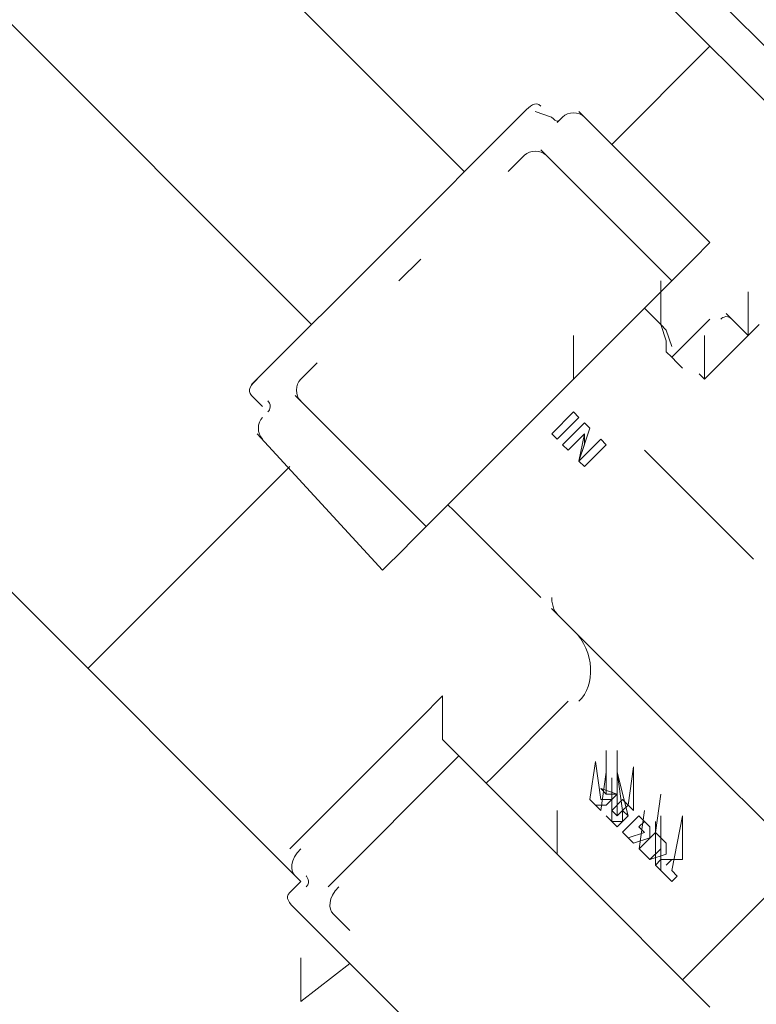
# Model space of a CAD drawing. Header units: millimetres. Extents: x -527259 to -526551, y -1129736 to -1129000.
# Tile 182 of 213: x -526842.622 to -526842.51, y -1129597.274 to -1129597.124. Entities that reach past the tile are written whole.
import ezdxf

# ---------------------------------------------------------------- set-up
doc = ezdxf.new("R2010")
doc.units = ezdxf.units.MM
doc.header["$LTSCALE"] = 12
doc.header["$PDSIZE"] = -4
for name, color, linetype, lineweight in [('koty', 6, 'Continuous', 9), ('Objekt', 230, 'Continuous', 9), ('text', 6, 'Continuous', 9)]:
    doc.layers.add(name, color=color, linetype=linetype, lineweight=lineweight)
doc.styles.add('laplan', font='txt', dxfattribs={"height": 0.002})
doc.dimstyles.new('laplan', dxfattribs={"dimscale": 0, "dimtxt": 0.002, "dimasz": 0.0015, "dimexe": 0.002, "dimexo": 0, "dimgap": 0.001, "dimtad": 1, "dimtoh": 1, "dimrnd": 0.05, "dimzin": 1, "dimtxsty": 'laplan', "dimblk": 'OBLIQUE', "dimcen": 0.002, "dimclrd": 256, "dimclre": 256, "dimclrt": 256, "dimadec": 0, "dimazin": 0, "dimtfac": 1, "dimtmove": 1, "dimatfit": 2, "dimfxl": 0.0065, "dimfxlon": 1, "dimtfill": 1, "dimlwd": 13, "dimlwe": -1, "dimarcsym": 0})

# ---------------------------------------------------------------- blocks, each defined once
blk = doc.blocks.new('_OBLIQUE')
at = {"color": 0, "linetype": 'ByBlock'}
blk.add_line((-0.5, -0.5), (0.5, 0.5), dxfattribs=at)
blk = doc.blocks.new('*D174')
at = {"layer": 'Defpoints', "color": 0, "transparency": 16777216}
for p in [(-526845.93077, -1129584.64806), (-526846.26822, -1129584.97418), (-526833.23843, -1129598.45702)]:
    blk.add_point(p, dxfattribs=at)
at = {"layer": 'text', "transparency": 16777216}
for p, q in [((-526845.93544, -1129584.65258), (-526845.64313, -1129584.37009)), ((-526832.90565, -1129598.13542), (-526832.61334, -1129597.85293))]:
    blk.add_line(p, q, dxfattribs=at)
at = {"layer": 'text', "lineweight": 13, "transparency": 16777216}
blk.add_line((-526832.90098, -1129598.1309), (-526845.93077, -1129584.64806), dxfattribs=at)
at = {"layer": 'text', "lineweight": 13, "transparency": 16777216, "xscale": 0.3, "yscale": 0.3, "zscale": 0.3}
for p, rotation in [((-526845.93077, -1129584.64806), 134.021012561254), ((-526832.90098, -1129598.1309), 314.021012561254)]:
    blk.add_blockref('_OBLIQUE', p, dxfattribs=dict(at, rotation=rotation))
at = {"layer": 'text', "ltscale": 480, "transparency": 16777216, "insert": (-526839.1068, -1129591.09079), "char_height": 0.4, "attachment_point": 5, "rotation": 314.021, "style": 'laplan', "bg_fill": 3, "box_fill_scale": 1.1, "bg_fill_color": 256, "bg_fill_true_color": 13158600, "bg_fill_transparency": 0}
blk.add_mtext('18,75', dxfattribs=at)
blk = doc.blocks.new('*D195')
at = {"layer": 'Defpoints', "color": 0, "transparency": 16777216}
for p in [(-526847.67552, -1129586.33419), (-526834.64573, -1129599.81703), (-526836.50069, -1129601.60966)]:
    blk.add_point(p, dxfattribs=at)
at = {"layer": 'koty', "transparency": 16777216}
for p, q in [((-526849.5258, -1129588.1223), (-526849.81811, -1129588.40478)), ((-526836.49601, -1129601.60514), (-526836.78832, -1129601.88763))]:
    blk.add_line(p, q, dxfattribs=at)
at = {"layer": 'koty', "lineweight": 13, "transparency": 16777216}
blk.add_line((-526849.53048, -1129588.12681), (-526836.50069, -1129601.60966), dxfattribs=at)
at = {"layer": 'koty', "lineweight": 13, "transparency": 16777216, "xscale": 0.3, "yscale": 0.3, "zscale": 0.3}
for p, rotation in [((-526849.53048, -1129588.12681), 134.0210125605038), ((-526836.50069, -1129601.60966), 314.0210125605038)]:
    blk.add_blockref('_OBLIQUE', p, dxfattribs=dict(at, rotation=rotation))
at = {"layer": 'koty', "ltscale": 480, "transparency": 16777216, "insert": (-526842.70651, -1129594.56955), "char_height": 0.4, "attachment_point": 5, "rotation": 314.021, "style": 'laplan', "bg_fill": 3, "box_fill_scale": 1.1, "bg_fill_color": 256, "bg_fill_true_color": 13158600, "bg_fill_transparency": 0}
blk.add_mtext('18,75', dxfattribs=at)
blk = doc.blocks.new('*D216')
at = {"layer": 'Defpoints', "color": 0, "transparency": 16777216}
for p in [(-526847.60332, -1129586.25491), (-526833.35741, -1129600.99615), (-526836.48182, -1129604.01557)]:
    blk.add_point(p, dxfattribs=at)
at = {"layer": 'koty', "transparency": 16777216}
for p, q in [((-526850.72305, -1129589.26981), (-526851.01536, -1129589.5523)), ((-526836.47715, -1129604.01106), (-526836.76946, -1129604.29354))]:
    blk.add_line(p, q, dxfattribs=at)
at = {"layer": 'koty', "lineweight": 13, "transparency": 16777216}
blk.add_line((-526850.72773, -1129589.27433), (-526836.48182, -1129604.01557), dxfattribs=at)
at = {"layer": 'koty', "lineweight": 13, "transparency": 16777216, "xscale": 0.3, "yscale": 0.3, "zscale": 0.3}
for p, rotation in [((-526850.72773, -1129589.27433), 134.0210125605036), ((-526836.48182, -1129604.01557), 314.0210125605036)]:
    blk.add_blockref('_OBLIQUE', p, dxfattribs=dict(at, rotation=rotation))
at = {"layer": 'koty', "ltscale": 480, "transparency": 16777216, "insert": (-526844.39108, -1129595.21281), "char_height": 0.4, "attachment_point": 5, "rotation": 314.021, "style": 'laplan', "bg_fill": 3, "box_fill_scale": 1.1, "bg_fill_color": 256, "bg_fill_true_color": 13158600, "bg_fill_transparency": 0}
blk.add_mtext('20,50', dxfattribs=at)
blk = doc.blocks.new('A$C12ac11e3')
at = {"layer": 'Objekt'}
for p, q in [((-208.73, 5595.35), (-348.96, 5595.35)), ((-348.96, 5589.46), (-208.73, 5589.46)), ((-266.47, 5589.46), (-266.47, 5568.25)), ((-245.26, 5568.25), (-273.54, 5568.25)), ((-273.54, 5568.25), (-273.54, 5568.25)), ((-266.47, 5568.25), (-266.47, 5568.25)), ((-245.26, 5564.71), (-245.26, 5568.25)), ((-274.72, 5565.89), (-274.72, 5564.71)), ((-231.12, 5562.36), (-235.83, 5567.07)), ((-235.83, 5567.07), (-235.83, 5567.07)), ((-275.9, 5564.71), (-278.25, 5563.53)), ((-274.72, 5564.71), (-274.72, 5564.71)), ((-245.26, 5563.53), (-245.26, 5564.71)), ((-231.12, 5564.71), (-231.12, 5563.53)), ((-278.25, 5563.53), (-278.25, 5563.53)), ((-245.26, 5563.53), (-245.26, 5560)), ((-231.12, 5563.53), (-231.12, 5563.53)), ((-231.12, 5552.93), (-231.12, 5563.53)), ((-231.12, 5563.53), (-231.12, 5563.53)), ((-279.43, 5562.36), (-279.43, 5532.9)), ((-231.12, 5562.36), (-235.83, 5562.36)), ((-235.83, 5562.36), (-235.83, 5562.36)), ((-245.26, 5560), (-273.54, 5560)), ((-273.54, 5560), (-273.54, 5560)), ((-245.26, 5560), (-245.26, 5560)), ((-245.26, 5560), (-245.26, 5550.57)), ((-237.01, 5560), (-237.01, 5552.93)), ((-241.72, 5554.11), (-246.44, 5558.82)), ((-246.44, 5558.82), (-246.44, 5558.82)), ((-274.72, 5557.64), (-274.72, 5554.11)), ((-231.12, 5552.93), (-235.83, 5557.64)), ((-235.83, 5557.64), (-235.83, 5557.64)), ((-274.72, 5554.11), (-274.72, 5554.11)), ((-244.08, 5554.11), (-245.26, 5554.11)), ((-245.26, 5554.11), (-245.26, 5554.11)), ((-241.72, 5554.11), (-244.08, 5554.11)), ((-244.08, 5554.11), (-244.08, 5554.11)), ((-241.72, 5554.11), (-239.36, 5552.93)), ((-240.54, 5554.11), (-241.72, 5554.11)), ((-238.19, 5552.93), (-240.54, 5554.11)), ((-239.36, 5552.93), (-239.36, 5552.93)), ((-238.19, 5551.75), (-239.36, 5552.93)), ((-237.01, 5552.93), (-237.01, 5552.93)), ((-237.01, 5552.93), (-237.01, 5551.75)), ((-231.12, 5552.93), (-232.29, 5552.93)), ((-232.29, 5552.93), (-232.29, 5552.93)), ((-237.01, 5551.75), (-238.19, 5551.75)), ((-237.01, 5551.75), (-237.01, 5551.75)), ((-235.83, 5551.75), (-237.01, 5551.75)), ((-237.01, 5551.75), (-237.01, 5551.75)), ((-237.01, 5551.75), (-237.01, 5551.75)), ((-234.65, 5551.75), (-235.83, 5551.75)), ((-235.83, 5551.75), (-235.83, 5551.75)), ((-279.43, 5549.39), (-389.03, 5549.39)), ((-245.26, 5550.57), (-245.26, 5550.57)), ((-245.26, 5549.39), (-245.26, 5550.57)), ((-245.26, 5550.57), (-245.26, 5550.57)), ((-245.26, 5549.39), (-245.26, 5538.79)), ((-245.26, 5538.79), (-249.97, 5543.5)), ((-249.97, 5543.5), (-249.97, 5543.5)), ((-245.26, 5538.79), (-245.26, 5527)), ((-245.26, 5538.79), (-245.26, 5538.79)), ((-229.94, 5538.79), (-228.76, 5538.79)), ((-228.76, 5538.79), (-222.87, 5538.79)), ((-228.76, 5538.79), (-228.76, 5538.79)), ((-222.87, 5538.79), (-206.37, 5538.79)), ((-222.87, 5538.79), (-222.87, 5538.79)), ((-206.37, 5538.79), (-206.37, 5538.79)), ((-274.72, 5535.25), (-274.72, 5530.54)), ((-241.72, 5530.54), (-241.72, 5535.25)), ((-241.72, 5535.25), (-240.54, 5535.25)), ((-240.54, 5535.25), (-240.54, 5530.54)), ((-239.36, 5530.54), (-239.36, 5535.25)), ((-239.36, 5535.25), (-238.19, 5535.25)), ((-238.19, 5535.25), (-235.83, 5530.54)), ((-235.83, 5530.54), (-235.83, 5535.25)), ((-235.83, 5535.25), (-234.65, 5535.25)), ((-234.65, 5535.25), (-234.65, 5530.54)), ((-279.43, 5532.9), (-279.43, 5503.43)), ((-237.01, 5532.9), (-238.19, 5534.07)), ((-238.19, 5534.07), (-238.19, 5534.07)), ((-235.83, 5530.54), (-238.19, 5534.07)), ((-238.19, 5534.07), (-238.19, 5534.07)), ((-238.19, 5534.07), (-238.19, 5530.54)), ((-237.01, 5532.9), (-235.83, 5530.54)), ((-274.72, 5530.54), (-274.72, 5530.54)), ((-240.54, 5530.54), (-241.72, 5530.54)), ((-238.19, 5530.54), (-239.36, 5530.54)), ((-235.83, 5530.54), (-235.83, 5530.54)), ((-234.65, 5530.54), (-235.83, 5530.54)), ((-245.26, 5527), (-245.26, 5527)), ((-245.26, 5527), (-245.26, 5516.4)), ((-245.26, 5527), (-245.26, 5527)), ((-245.26, 5527), (-245.26, 5527)), ((-389.03, 5516.4), (-279.43, 5516.4)), ((-279.43, 5516.4), (-279.43, 5516.4)), ((-245.26, 5516.4), (-245.26, 5516.4)), ((-245.26, 5516.4), (-245.26, 5506.97)), ((-245.26, 5516.4), (-245.26, 5516.4)), ((-245.26, 5516.4), (-245.26, 5516.4)), ((-274.72, 5512.86), (-274.72, 5509.33)), ((-245.26, 5511.68), (-244.08, 5511.68)), ((-244.08, 5511.68), (-244.08, 5511.68)), ((-244.08, 5511.68), (-225.22, 5511.68)), ((-225.22, 5511.68), (-225.22, 5511.68)), ((-225.22, 5511.68), (-225.22, 5511.68)), ((-225.22, 5511.68), (-225.22, 5511.68)), ((-189.87, 5511.68), (-222.87, 5511.68)), ((-156.87, 5511.68), (-189.87, 5511.68)), ((-274.72, 5509.33), (-274.72, 5509.33)), ((-273.54, 5506.97), (-245.26, 5506.97)), ((-245.26, 5506.97), (-245.26, 5506.97)), ((-245.26, 5506.97), (-245.26, 5503.43)), ((-245.26, 5506.97), (-245.26, 5506.97)), ((-245.26, 5503.43), (-245.26, 5503.43)), ((-245.26, 5502.26), (-245.26, 5503.43)), ((-245.26, 5503.43), (-245.26, 5503.43)), ((-211.08, 5503.43), (-211.08, 5486.94)), ((-195.76, 5498.72), (-200.48, 5503.43)), ((-200.48, 5503.43), (-200.48, 5503.43)), ((-195.76, 5498.72), (-200.48, 5503.43)), ((-200.48, 5503.43), (-200.48, 5503.43)), ((-192.23, 5498.72), (-196.94, 5503.43)), ((-196.94, 5503.43), (-196.94, 5503.43)), ((-192.23, 5498.72), (-196.94, 5503.43)), ((-196.94, 5503.43), (-193.41, 5498.72)), ((-192.23, 5498.72), (-196.94, 5503.43)), ((-196.94, 5503.43), (-196.94, 5503.43)), ((-187.51, 5498.72), (-191.05, 5503.43)), ((-191.05, 5503.43), (-191.05, 5503.43)), ((-181.62, 5498.72), (-186.34, 5503.43)), ((-186.34, 5503.43), (-181.62, 5496.36)), ((-181.62, 5498.72), (-186.34, 5503.43)), ((-186.34, 5503.43), (-186.34, 5503.43)), ((-168.66, 5486.94), (-168.66, 5503.43)), ((-278.25, 5502.26), (-275.9, 5502.26)), ((-275.9, 5502.26), (-275.9, 5502.26)), ((-245.26, 5502.26), (-245.26, 5497.54)), ((-196.94, 5497.54), (-201.65, 5502.26)), ((-201.65, 5502.26), (-201.65, 5502.26)), ((-274.72, 5501.08), (-274.72, 5501.08)), ((-274.72, 5501.08), (-274.72, 5501.08)), ((-198.12, 5495.19), (-201.65, 5499.9)), ((-201.65, 5499.9), (-196.94, 5496.36)), ((-195.76, 5495.19), (-199.3, 5499.9)), ((-199.3, 5499.9), (-199.3, 5499.9)), ((-195.76, 5495.19), (-199.3, 5499.9)), ((-199.3, 5499.9), (-199.3, 5499.9)), ((-193.41, 5497.54), (-198.12, 5501.08)), ((-198.12, 5501.08), (-192.23, 5497.54)), ((-193.41, 5496.36), (-198.12, 5501.08)), ((-198.12, 5501.08), (-198.12, 5501.08)), ((-193.41, 5497.54), (-198.12, 5501.08)), ((-198.12, 5501.08), (-198.12, 5501.08)), ((-193.41, 5495.19), (-198.12, 5499.9)), ((-198.12, 5499.9), (-198.12, 5499.9)), ((-193.41, 5495.19), (-198.12, 5499.9)), ((-198.12, 5499.9), (-198.12, 5499.9)), ((-193.41, 5495.19), (-198.12, 5499.9)), ((-198.12, 5499.9), (-198.12, 5499.9)), ((-187.51, 5495.19), (-191.05, 5499.9)), ((-191.05, 5499.9), (-191.05, 5499.9)), ((-183.98, 5496.36), (-188.69, 5501.08)), ((-188.69, 5501.08), (-188.69, 5501.08)), ((-183.98, 5495.19), (-188.69, 5499.9)), ((-188.69, 5499.9), (-188.69, 5499.9)), ((-182.8, 5495.19), (-187.51, 5499.9)), ((-187.51, 5499.9), (-187.51, 5499.9)), ((-273.54, 5498.72), (-245.26, 5497.54)), ((-266.47, 5498.72), (-266.47, 5455.12)), ((-198.12, 5497.54), (-195.76, 5498.72)), ((-196.94, 5497.54), (-195.76, 5498.72)), ((-195.76, 5498.72), (-196.94, 5497.54)), ((-195.76, 5498.72), (-195.76, 5497.54)), ((-195.76, 5497.54), (-195.76, 5498.72)), ((-195.76, 5498.72), (-195.76, 5497.54)), ((-194.58, 5496.36), (-194.58, 5498.72)), ((-194.58, 5498.72), (-192.23, 5498.72)), ((-193.41, 5498.72), (-193.41, 5497.54)), ((-193.41, 5498.72), (-193.41, 5497.54)), ((-191.05, 5498.72), (-189.87, 5498.72)), ((-191.05, 5495.19), (-191.05, 5498.72)), ((-191.05, 5495.19), (-191.05, 5498.72)), ((-191.05, 5498.72), (-189.87, 5498.72)), ((-191.05, 5498.72), (-191.05, 5495.19)), ((-189.87, 5498.72), (-189.87, 5497.54)), ((-189.87, 5498.72), (-189.87, 5498.72)), ((-189.87, 5498.72), (-188.69, 5498.72)), ((-189.87, 5497.54), (-189.87, 5498.72)), ((-189.87, 5498.72), (-189.87, 5498.72)), ((-188.69, 5498.72), (-187.51, 5497.54)), ((-187.51, 5495.19), (-187.51, 5498.72)), ((-187.51, 5498.72), (-187.51, 5498.72)), ((-186.34, 5498.72), (-187.51, 5498.72)), ((-187.51, 5498.72), (-186.34, 5498.72)), ((-187.51, 5495.19), (-187.51, 5498.72)), ((-187.51, 5498.72), (-187.51, 5495.19)), ((-185.16, 5498.72), (-186.34, 5498.72)), ((-186.34, 5498.72), (-185.16, 5497.54)), ((-185.16, 5497.54), (-186.34, 5498.72)), ((-183.98, 5497.54), (-185.16, 5498.72)), ((-185.16, 5498.72), (-185.16, 5498.72)), ((-183.98, 5496.36), (-181.62, 5498.72)), ((-183.98, 5496.36), (-181.62, 5498.72)), ((-245.26, 5497.54), (-245.26, 5497.54)), ((-245.26, 5497.54), (-245.26, 5497.54)), ((-196.94, 5497.54), (-198.12, 5497.54)), ((-196.94, 5496.36), (-195.76, 5497.54)), ((-195.76, 5497.54), (-195.76, 5496.36)), ((-195.76, 5497.54), (-195.76, 5496.36)), ((-193.41, 5497.54), (-192.23, 5497.54)), ((-193.41, 5497.54), (-193.41, 5497.54)), ((-193.41, 5497.54), (-193.41, 5496.36)), ((-192.23, 5496.36), (-193.41, 5497.54)), ((-193.41, 5497.54), (-193.41, 5496.36)), ((-193.41, 5497.54), (-193.41, 5497.54)), ((-192.23, 5497.54), (-192.23, 5496.36)), ((-192.23, 5497.54), (-192.23, 5496.36)), ((-189.87, 5497.54), (-188.69, 5497.54)), ((-188.69, 5497.54), (-189.87, 5495.19)), ((-188.69, 5497.54), (-189.87, 5497.54)), ((-189.87, 5497.54), (-189.87, 5497.54)), ((-189.87, 5495.19), (-188.69, 5497.54)), ((-187.51, 5497.54), (-188.69, 5495.19)), ((-188.69, 5497.54), (-188.69, 5497.54)), ((-185.16, 5495.19), (-183.98, 5497.54)), ((-185.16, 5497.54), (-185.16, 5497.54)), ((-185.16, 5497.54), (-185.16, 5495.19)), ((-185.16, 5495.19), (-185.16, 5497.54)), ((-185.16, 5497.54), (-185.16, 5497.54)), ((-182.8, 5496.36), (-182.8, 5497.54)), ((-182.8, 5497.54), (-182.8, 5496.36)), ((-182.8, 5496.36), (-182.8, 5497.54)), ((-182.8, 5497.54), (-182.8, 5497.54)), ((-195.76, 5496.36), (-196.94, 5495.19)), ((-195.76, 5496.36), (-196.94, 5495.19)), ((-193.41, 5496.36), (-194.58, 5496.36)), ((-193.41, 5496.36), (-193.41, 5496.36)), ((-193.41, 5495.19), (-192.23, 5496.36)), ((-192.23, 5496.36), (-192.23, 5495.19)), ((-192.23, 5496.36), (-192.23, 5495.19)), ((-183.98, 5495.19), (-183.98, 5496.36)), ((-183.98, 5495.19), (-183.98, 5496.36)), ((-181.62, 5496.36), (-180.44, 5496.36)), ((-180.44, 5496.36), (-180.44, 5495.19)), ((-195.76, 5495.19), (-198.12, 5495.19)), ((-196.94, 5495.19), (-195.76, 5495.19)), ((-195.76, 5495.19), (-195.76, 5495.19)), ((-195.76, 5495.19), (-195.76, 5495.19)), ((-195.76, 5495.19), (-195.76, 5495.19)), ((-194.58, 5495.19), (-193.41, 5495.19)), ((-193.41, 5495.19), (-194.58, 5495.19)), ((-192.23, 5495.19), (-193.41, 5495.19)), ((-193.41, 5495.19), (-193.41, 5495.19)), ((-193.41, 5495.19), (-193.41, 5495.19)), ((-193.41, 5495.19), (-193.41, 5495.19)), ((-192.23, 5495.19), (-193.41, 5495.19)), ((-189.87, 5495.19), (-191.05, 5495.19)), ((-189.87, 5495.19), (-191.05, 5495.19)), ((-191.05, 5495.19), (-191.05, 5495.19)), ((-188.69, 5495.19), (-189.87, 5495.19)), ((-189.87, 5495.19), (-189.87, 5495.19)), ((-189.87, 5495.19), (-189.87, 5495.19)), ((-189.87, 5495.19), (-189.87, 5495.19)), ((-187.51, 5495.19), (-186.34, 5495.19)), ((-186.34, 5495.19), (-187.51, 5495.19)), ((-186.34, 5495.19), (-185.16, 5495.19)), ((-185.16, 5495.19), (-186.34, 5495.19)), ((-186.34, 5495.19), (-185.16, 5495.19)), ((-182.8, 5495.19), (-183.98, 5495.19)), ((-182.8, 5495.19), (-182.8, 5495.19)), ((-182.8, 5495.19), (-182.8, 5495.19)), ((-182.8, 5495.19), (-182.8, 5495.19)), ((-181.62, 5495.19), (-182.8, 5495.19)), ((-180.44, 5495.19), (-181.62, 5495.19)), ((-181.62, 5495.19), (-181.62, 5495.19)), ((-220.51, 5485.76), (-225.22, 5490.47)), ((-225.22, 5490.47), (-225.22, 5485.76)), ((-195.76, 5485.76), (-200.48, 5490.47)), ((-200.48, 5490.47), (-200.48, 5490.47)), ((-211.08, 5486.94), (-211.08, 5485.76)), ((-211.08, 5486.94), (-211.08, 5486.94)), ((-168.66, 5485.76), (-168.66, 5486.94)), ((-168.66, 5486.94), (-168.66, 5486.94)), ((-225.22, 5485.76), (-225.22, 5457.48)), ((-220.51, 5485.76), (-216.97, 5485.76)), ((-216.97, 5485.76), (-216.97, 5457.48)), ((-216.97, 5485.76), (-216.97, 5485.76)), ((-216.97, 5485.76), (-207.55, 5485.76)), ((-211.08, 5485.76), (-211.08, 5485.76)), ((-207.55, 5485.76), (-207.55, 5485.76)), ((-206.37, 5485.76), (-207.55, 5485.76)), ((-207.55, 5485.76), (-207.55, 5485.76)), ((-206.37, 5485.76), (-195.76, 5485.76)), ((-195.76, 5485.76), (-183.98, 5485.76)), ((-195.76, 5485.76), (-195.76, 5485.76)), ((-183.98, 5485.76), (-183.98, 5485.76)), ((-183.98, 5485.76), (-182.8, 5485.76)), ((-182.8, 5485.76), (-172.19, 5485.76)), ((-172.19, 5485.76), (-162.77, 5485.76)), ((-172.19, 5485.76), (-172.19, 5485.76)), ((-172.19, 5485.76), (-172.19, 5485.76)), ((-225.22, 5457.48), (-225.22, 5457.48)), ((-216.97, 5457.48), (-216.97, 5457.48)), ((-341.89, 5455.12), (-220.51, 5455.12)), ((-266.47, 5455.12), (-266.47, 5455.12)), ((-221.69, 5455.12), (-220.51, 5455.12)), ((-220.51, 5455.12), (-220.51, 5452.76)), ((-220.51, 5455.12), (-220.51, 5455.12)), ((-220.51, 5455.12), (-220.51, 5455.12)), ((-213.44, 5455.12), (-209.9, 5455.12)), ((-209.9, 5455.12), (-209.9, 5455.12)), ((-220.51, 5452.76), (-220.51, 5452.76)), ((-218.15, 5451.58), (-160.41, 5451.58)), ((-206.37, 5451.58), (-207.55, 5442.16)), ((-206.37, 5451.58), (-207.55, 5442.16)), ((-207.55, 5442.16), (-212.26, 5446.87)), ((-207.55, 5442.16), (-207.55, 5442.16))]:
    blk.add_line(p, q, dxfattribs=at)
for points in [[(-272.36, 5568.25), (-273.54, 5568.25), (-274.72, 5567.07), (-274.72, 5565.89)], [(-275.9, 5564.71), (-274.72, 5564.71), (-274.72, 5564.71), (-274.72, 5565.89)], [(-278.25, 5564.71), (-279.43, 5564.71), (-279.43, 5563.53), (-279.43, 5562.36)], [(-234.65, 5562.36), (-235.83, 5562.36), (-235.83, 5561.18), (-235.83, 5561.18)], [(-272.36, 5560), (-273.54, 5560), (-274.72, 5558.82), (-274.72, 5557.64)], [(-224.04, 5512.86), (-224.04, 5512.86), (-222.87, 5511.68), (-221.69, 5511.68)], [(-209.9, 5504.61), (-209.9, 5508.15), (-213.44, 5511.68), (-218.15, 5511.68)], [(-274.72, 5509.33), (-274.72, 5508.15), (-273.54, 5506.97), (-272.36, 5506.97)], [(-279.43, 5504.61), (-279.43, 5503.43), (-279.43, 5502.26), (-278.25, 5502.26)], [(-274.72, 5502.26), (-274.72, 5502.26), (-274.72, 5503.43), (-275.9, 5503.43)], [(-274.72, 5501.08), (-274.72, 5499.9), (-273.54, 5498.72), (-272.36, 5498.72)], [(-224.04, 5458.65), (-224.04, 5456.3), (-222.87, 5455.12), (-221.69, 5455.12)], [(-215.8, 5458.65), (-215.8, 5456.3), (-214.62, 5455.12), (-213.44, 5455.12)], [(-219.33, 5455.12), (-219.33, 5456.3), (-220.51, 5456.3), (-220.51, 5456.3)], [(-220.51, 5452.76), (-220.51, 5451.58), (-219.33, 5451.58), (-218.15, 5451.58)]]:
    blk.add_open_spline(points, degree=3, dxfattribs=at)

msp = doc.modelspace()

# ---------------------------------------------------------------- dimensions: what is measured, and where the dimension line sits
at = {"layer": 'text'}
dim = msp.add_aligned_dim(p1=(-526833.23843, -1129598.45702), p2=(-526846.26822, -1129584.97418), distance=-0.46929, dimstyle='laplan', override={"dimscale": 0}, dxfattribs=at)
dim.commit()
dim.dimension.update_dxf_attribs({"geometry": '*D174', "text_midpoint": (-526839.1068, -1129591.09079)})

# ---------------------------------------------------------------- next in the draw order: dimensions: what is measured, and where the dimension line sits
at = {"layer": 'koty'}
dim = msp.add_aligned_dim(p1=(-526847.67552, -1129586.33419), p2=(-526834.64573, -1129599.81703), distance=-2.57961, dimstyle='laplan', override={"dimscale": 0}, dxfattribs=at)
dim.commit()
dim.dimension.update_dxf_attribs({"geometry": '*D195', "text_midpoint": (-526842.70651, -1129594.56955)})

# ---------------------------------------------------------------- next in the draw order: dimensions: what is measured, and where the dimension line sits
dim = msp.add_linear_dim(base=(-526836.48182, -1129604.01557), p1=(-526847.60332, -1129586.25491), p2=(-526833.35741, -1129600.99615), angle=314.021, dimstyle='laplan', override={"dimscale": 0}, dxfattribs=at)
dim.commit()
dim.dimension.update_dxf_attribs({"geometry": '*D216', "text_midpoint": (-526844.70015, -1129595.51149), "dimtype": 161})

# ---------------------------------------------------------------- next in the draw order: hatches: boundary and pattern name
at = {"layer": 'Objekt', "transparency": 33554534}
h = msp.add_hatch(dxfattribs=at)
h.set_pattern_fill('ANSI37', color=256, scale=0.08)
h.set_pattern_definition([(45, (-526841.57088, -1129594.14204), (-0.179605, 0.179605), []), (135, (-526841.57088, -1129594.14204), (-0.179605, -0.179605), [])])
h.paths.add_polyline_path([(-526841.35436, -1129598.12376), (-526842.34652, -1129599.11592), (-526842.9122, -1129598.55023), (-526843.75852, -1129599.39655), (-526845.03132, -1129598.12376), (-526843.19284, -1129596.28528), (-526842.45924, -1129597.01888), (-526841.88663, -1129596.44628), (-526842.62023, -1129595.71268), (-526841.14268, -1129594.23513), (-526841.49019, -1129593.87553), (-526847.88129, -1129600.26663), (-526845.40241, -1129602.7455), (-526845.19717, -1129602.77661), (-526844.91433, -1129602.77661), (-526840.58886, -1129598.45115)])
edge = h.paths.add_edge_path(flags=16)
edge.add_line((-526844.93964, -1129600.16623), (-526844.97291, -1129600.19014))
edge.add_line((-526844.97291, -1129600.19014), (-526844.99635, -1129600.16669))
edge.add_line((-526844.99635, -1129600.16669), (-526845.08421, -1129600.25455))
edge.add_line((-526845.08421, -1129600.25455), (-526845.05762, -1129600.28114))
edge.add_line((-526845.05762, -1129600.28114), (-526845.11419, -1129600.33771))
edge.add_line((-526845.11419, -1129600.33771), (-526845.14078, -1129600.31112))
edge.add_line((-526845.14078, -1129600.31112), (-526845.23326, -1129600.4036))
edge.add_line((-526845.23326, -1129600.4036), (-526845.23638, -1129600.40672))
edge.add_arc((-526845.25102, -1129600.39194), 0.0208, 225, 314.7245, ccw=False)
edge.add_line((-526845.26573, -1129600.40665), (-526845.37326, -1129600.29912))
edge.add_arc((-526845.37926, -1129600.30712), 0.01, 53.1096, 75.1753)
edge.add_line((-526845.3767, -1129600.29745), (-526845.38954, -1129600.29401))
edge.add_line((-526845.38954, -1129600.29401), (-526845.39378, -1129600.28977))
edge.add_line((-526845.39378, -1129600.28977), (-526845.50445, -1129600.1791))
edge.add_line((-526845.50445, -1129600.1791), (-526845.50869, -1129600.17486))
edge.add_line((-526845.50869, -1129600.17486), (-526845.51214, -1129600.16197))
edge.add_arc((-526845.52179, -1129600.16458), 0.01, 15.1753, 53.1096)
edge.add_line((-526845.51579, -1129600.15659), (-526845.57255, -1129600.09982))
edge.add_line((-526845.57255, -1129600.09982), (-526845.57572, -1129600.09666))
edge.add_arc((-526845.56101, -1129600.08195), 0.0208, 135, 225, ccw=False)
edge.add_line((-526845.57572, -1129600.06724), (-526845.48019, -1129599.97171))
edge.add_line((-526845.48019, -1129599.97171), (-526845.50876, -1129599.94314))
edge.add_line((-526845.50876, -1129599.94314), (-526845.48578, -1129599.92016))
edge.add_line((-526845.48578, -1129599.92016), (-526845.46987, -1129599.93607))
edge.add_arc((-526845.46456, -1129599.93077), 0.0075, 225, 405)
edge.add_line((-526845.45926, -1129599.92547), (-526845.47517, -1129599.90956))
edge.add_line((-526845.47517, -1129599.90956), (-526845.45219, -1129599.88657))
edge.add_line((-526845.45219, -1129599.88657), (-526845.42362, -1129599.91514))
edge.add_line((-526845.42362, -1129599.91514), (-526844.99342, -1129599.48494))
edge.add_line((-526844.99342, -1129599.48494), (-526845.02199, -1129599.45637))
edge.add_line((-526845.02199, -1129599.45637), (-526844.99901, -1129599.43339))
edge.add_line((-526844.99901, -1129599.43339), (-526844.9831, -1129599.4493))
edge.add_arc((-526844.97779, -1129599.444), 0.0075, 225, 405)
edge.add_line((-526844.97249, -1129599.43869), (-526844.9884, -1129599.42278))
edge.add_line((-526844.9884, -1129599.42278), (-526844.96542, -1129599.3998))
edge.add_line((-526844.96542, -1129599.3998), (-526844.93685, -1129599.42837))
edge.add_line((-526844.93685, -1129599.42837), (-526844.84139, -1129599.33291))
edge.add_arc((-526844.82668, -1129599.34762), 0.0208, 50.6205, 135, ccw=False)
edge.add_line((-526844.81349, -1129599.33154), (-526844.80888, -1129599.33615))
edge.add_line((-526844.80888, -1129599.33615), (-526844.80356, -1129599.34132))
edge.add_line((-526844.80356, -1129599.34132), (-526844.81198, -1129599.33291))
edge.add_line((-526844.81198, -1129599.33291), (-526844.80888, -1129599.33615))
edge.add_line((-526844.80888, -1129599.33615), (-526844.50205, -1129599.64298))
edge.add_arc((-526844.51676, -1129599.65768), 0.0208, -45, 45, ccw=False)
edge.add_line((-526844.50205, -1129599.67239), (-526844.54755, -1129599.71789))
edge.add_line((-526844.54755, -1129599.71789), (-526844.52411, -1129599.74134))
edge.add_line((-526844.52411, -1129599.74134), (-526844.54802, -1129599.77461))
edge.add_line((-526844.54802, -1129599.77461), (-526844.93964, -1129600.16623))
edge = h.paths.add_edge_path(flags=0)
edge.add_arc((-526845.25102, -1129600.35065), 0.01027, 228.3788, 319.1482, ccw=False)
edge.add_line((-526845.25784, -1129600.35832), (-526845.31441, -1129600.30176))
edge.add_arc((-526845.30759, -1129600.29408), 0.01027, 135.0759, 228.3788, ccw=False)
edge.add_line((-526845.31486, -1129600.28683), (-526844.62189, -1129599.59386))
edge.add_arc((-526844.61462, -1129599.60112), 0.01027, 48.3817, 135.0759, ccw=False)
edge.add_line((-526844.6078, -1129599.59344), (-526844.55064, -1129599.65061))
edge.add_arc((-526844.55771, -1129599.65768), 0.01, -45, 45, ccw=False)
edge.add_line((-526844.55064, -1129599.66475), (-526845.24325, -1129600.35736))
edge = h.paths.add_edge_path(flags=0)
edge.add_arc((-526845.35708, -1129600.24458), 0.01027, 228.3788, 315, ccw=False)
edge.add_line((-526845.3639, -1129600.25226), (-526845.42047, -1129600.19569))
edge.add_arc((-526845.41365, -1129600.18801), 0.01027, 135.0759, 228.3788, ccw=False)
edge.add_line((-526845.42092, -1129600.18076), (-526844.72796, -1129599.4878))
edge.add_arc((-526844.72069, -1129599.49505), 0.01027, 48.3817, 135.0759, ccw=False)
edge.add_line((-526844.71387, -1129599.48737), (-526844.6573, -1129599.54394))
edge.add_arc((-526844.66412, -1129599.55162), 0.01027, -45, 48.3817, ccw=False)
edge.add_line((-526844.65686, -1129599.55888), (-526845.34982, -1129600.25184))
edge = h.paths.add_edge_path(flags=0)
edge.add_arc((-526845.10005, -1129600.29528), 0.0075, 0, 360)
edge = h.paths.add_edge_path(flags=0)
edge.add_arc((-526845.46315, -1129600.13852), 0.01027, 228.3788, 315, ccw=False)
edge.add_line((-526845.46997, -1129600.14619), (-526845.4704, -1129600.14576))
edge.add_line((-526845.4704, -1129600.14576), (-526845.52654, -1129600.08962))
edge.add_arc((-526845.51972, -1129600.08195), 0.01027, 139.149, 228.3788, ccw=False)
edge.add_line((-526845.52749, -1129600.07523), (-526844.83451, -1129599.38226))
edge.add_arc((-526844.82675, -1129599.38898), 0.01027, 48.3817, 139.0767, ccw=False)
edge.add_line((-526844.81993, -1129599.38131), (-526844.76337, -1129599.43788))
edge.add_arc((-526844.77019, -1129599.44555), 0.01027, -45, 48.3817, ccw=False)
edge.add_line((-526844.76292, -1129599.45281), (-526845.45589, -1129600.14578))
edge = h.paths.add_edge_path(flags=16)
edge.add_line((-526845.483, -1129600.65423), (-526845.5285, -1129600.69973))
edge.add_line((-526845.5285, -1129600.69973), (-526845.50506, -1129600.72318))
edge.add_line((-526845.50506, -1129600.72318), (-526845.52896, -1129600.75645))
edge.add_line((-526845.52896, -1129600.75645), (-526845.92059, -1129601.14807))
edge.add_line((-526845.92059, -1129601.14807), (-526845.95386, -1129601.17198))
edge.add_line((-526845.95386, -1129601.17198), (-526845.9773, -1129601.14853))
edge.add_line((-526845.9773, -1129601.14853), (-526846.06516, -1129601.23639))
edge.add_line((-526846.06516, -1129601.23639), (-526846.03857, -1129601.26298))
edge.add_line((-526846.03857, -1129601.26298), (-526846.09514, -1129601.31955))
edge.add_line((-526846.09514, -1129601.31955), (-526846.12173, -1129601.29296))
edge.add_line((-526846.12173, -1129601.29296), (-526846.21421, -1129601.38544))
edge.add_line((-526846.21421, -1129601.38544), (-526846.21733, -1129601.38856))
edge.add_arc((-526846.23197, -1129601.37378), 0.0208, 225, 314.7245, ccw=False)
edge.add_line((-526846.24667, -1129601.38849), (-526846.35421, -1129601.28096))
edge.add_arc((-526846.36021, -1129601.28895), 0.01, 53.1096, 75.1753)
edge.add_line((-526846.35765, -1129601.27929), (-526846.37049, -1129601.27585))
edge.add_line((-526846.37049, -1129601.27585), (-526846.37473, -1129601.27161))
edge.add_line((-526846.37473, -1129601.27161), (-526846.48539, -1129601.16094))
edge.add_line((-526846.48539, -1129601.16094), (-526846.48964, -1129601.1567))
edge.add_line((-526846.48964, -1129601.1567), (-526846.49309, -1129601.1438))
edge.add_arc((-526846.50274, -1129601.14642), 0.01, 15.1753, 53.1096)
edge.add_line((-526846.49674, -1129601.13842), (-526846.5535, -1129601.08166))
edge.add_line((-526846.5535, -1129601.08166), (-526846.55667, -1129601.07849))
edge.add_arc((-526846.54196, -1129601.06379), 0.0208, 135, 225, ccw=False)
edge.add_line((-526846.55667, -1129601.04908), (-526846.46114, -1129600.95355))
edge.add_line((-526846.46114, -1129600.95355), (-526846.48971, -1129600.92498))
edge.add_line((-526846.48971, -1129600.92498), (-526846.46673, -1129600.902))
edge.add_line((-526846.46673, -1129600.902), (-526846.45082, -1129600.91791))
edge.add_arc((-526846.44551, -1129600.91261), 0.0075, 225, 405)
edge.add_line((-526846.44021, -1129600.9073), (-526846.45612, -1129600.89139))
edge.add_line((-526846.45612, -1129600.89139), (-526846.43314, -1129600.86841))
edge.add_line((-526846.43314, -1129600.86841), (-526846.40457, -1129600.89698))
edge.add_line((-526846.40457, -1129600.89698), (-526845.97437, -1129600.46678))
edge.add_line((-526845.97437, -1129600.46678), (-526846.00293, -1129600.43821))
edge.add_line((-526846.00293, -1129600.43821), (-526845.97995, -1129600.41523))
edge.add_line((-526845.97995, -1129600.41523), (-526845.96404, -1129600.43114))
edge.add_arc((-526845.95874, -1129600.42583), 0.0075, 225, 405)
edge.add_line((-526845.95344, -1129600.42053), (-526845.96935, -1129600.40462))
edge.add_line((-526845.96935, -1129600.40462), (-526845.94637, -1129600.38164))
edge.add_line((-526845.94637, -1129600.38164), (-526845.9178, -1129600.41021))
edge.add_line((-526845.9178, -1129600.41021), (-526845.82234, -1129600.31475))
edge.add_arc((-526845.80763, -1129600.32946), 0.0208, 50.6205, 135, ccw=False)
edge.add_line((-526845.79443, -1129600.31338), (-526845.78983, -1129600.31799))
edge.add_line((-526845.78983, -1129600.31799), (-526845.78451, -1129600.32316))
edge.add_line((-526845.78451, -1129600.32316), (-526845.79292, -1129600.31475))
edge.add_line((-526845.79292, -1129600.31475), (-526845.79299, -1129600.31482))
edge.add_line((-526845.79299, -1129600.31482), (-526845.483, -1129600.62481))
edge.add_arc((-526845.49771, -1129600.63952), 0.0208, -45, 45, ccw=False)
edge = h.paths.add_edge_path(flags=0)
edge.add_line((-526845.53158, -1129600.64659), (-526846.2242, -1129601.3392))
edge.add_arc((-526846.23197, -1129601.33249), 0.01027, 228.3788, 319.1482, ccw=False)
edge.add_line((-526846.23879, -1129601.34016), (-526846.29535, -1129601.28359))
edge.add_arc((-526846.28853, -1129601.27592), 0.01027, 135.0759, 228.3788, ccw=False)
edge.add_line((-526846.2958, -1129601.26867), (-526845.60284, -1129600.5757))
edge.add_arc((-526845.59557, -1129600.58295), 0.01027, 48.3817, 135.0759, ccw=False)
edge.add_line((-526845.58875, -1129600.57528), (-526845.53158, -1129600.63245))
edge.add_arc((-526845.53865, -1129600.63952), 0.01, -45, 45, ccw=False)
edge = h.paths.add_edge_path(flags=0)
edge.add_line((-526845.63781, -1129600.54072), (-526846.33077, -1129601.23368))
edge.add_arc((-526846.33803, -1129601.22642), 0.01027, 228.3788, 315, ccw=False)
edge.add_line((-526846.34485, -1129601.2341), (-526846.40142, -1129601.17753))
edge.add_arc((-526846.3946, -1129601.16985), 0.01027, 135.0759, 228.3788, ccw=False)
edge.add_line((-526846.40187, -1129601.1626), (-526845.70891, -1129600.46964))
edge.add_arc((-526845.70164, -1129600.47689), 0.01027, 48.3817, 135.0759, ccw=False)
edge.add_line((-526845.69482, -1129600.46921), (-526845.63825, -1129600.52578))
edge.add_arc((-526845.64507, -1129600.53346), 0.01027, -45, 48.3817, ccw=False)
edge = h.paths.add_edge_path(flags=0)
edge.add_line((-526845.74387, -1129600.43465), (-526846.43684, -1129601.12762))
edge.add_arc((-526846.4441, -1129601.12036), 0.01027, 228.3788, 315, ccw=False)
edge.add_line((-526846.45092, -1129601.12803), (-526846.45135, -1129601.1276))
edge.add_line((-526846.45135, -1129601.1276), (-526846.50749, -1129601.07146))
edge.add_arc((-526846.50067, -1129601.06379), 0.01027, 139.149, 228.3788, ccw=False)
edge.add_line((-526846.50843, -1129601.05707), (-526845.81546, -1129600.3641))
edge.add_arc((-526845.8077, -1129600.37082), 0.01027, 48.3817, 139.0767, ccw=False)
edge.add_line((-526845.80088, -1129600.36315), (-526845.74431, -1129600.41971))
edge.add_arc((-526845.75113, -1129600.42739), 0.01027, -45, 48.3817, ccw=False)
h.paths.add_polyline_path([(-526845.90446, -1129599.54745), (-526845.99694, -1129599.63993), (-526845.99991, -1129599.64305), (-526845.9601, -1129599.60324), (-526845.90439, -1129599.54751)], flags=16)
edge = h.paths.add_edge_path(flags=16)
edge.add_arc((-526845.36896, -1129599.06626), 0.002, 315, 405)
edge.add_line((-526845.36755, -1129599.06485), (-526845.38204, -1129599.05035))
edge.add_arc((-526845.37674, -1129599.04505), 0.0075, 45, 225, ccw=False)
edge.add_line((-526845.37144, -1129599.03974), (-526845.35553, -1129599.05565))
edge.add_line((-526845.35553, -1129599.05565), (-526845.35411, -1129599.05424))
edge.add_arc((-526845.35553, -1129599.05282), 0.002, 225, 315, ccw=False)
edge.add_line((-526845.35694, -1129599.05424), (-526845.37144, -1129599.03974))
edge.add_arc((-526845.37674, -1129599.04505), 0.0075, 45, 225)
edge.add_line((-526845.38204, -1129599.05035), (-526845.36613, -1129599.06626))
edge.add_line((-526845.36613, -1129599.06626), (-526845.36755, -1129599.06767))
edge = h.paths.add_edge_path(flags=16)
edge.add_line((-526845.60514, -1129598.56931), (-526846.3394, -1129599.30356))
edge.add_arc((-526846.32469, -1129599.31827), 0.0208, 135, 225)
edge.add_line((-526846.3394, -1129599.33298), (-526846.09133, -1129599.58105))
edge.add_arc((-526846.09733, -1129599.58905), 0.01, 53.1096, 75.1753)
edge.add_line((-526846.09477, -1129599.57938), (-526846.10761, -1129599.57594))
edge.add_line((-526846.10761, -1129599.57594), (-526846.11185, -1129599.5717))
edge.add_line((-526846.11185, -1129599.5717), (-526846.22251, -1129599.46104))
edge.add_line((-526846.22251, -1129599.46104), (-526846.22675, -1129599.45679))
edge.add_line((-526846.22675, -1129599.45679), (-526846.23021, -1129599.4439))
edge.add_arc((-526846.23986, -1129599.44652), 0.01, 15.1753, 53.1096)
edge.add_line((-526846.23386, -1129599.43852), (-526846.33623, -1129599.33615))
edge.add_line((-526846.33623, -1129599.33615), (-526846.33947, -1129599.33291))
edge.add_arc((-526846.32469, -1129599.31827), 0.0208, 135, 224.7245, ccw=False)
edge.add_line((-526846.3394, -1129599.30356), (-526846.24387, -1129599.20803))
edge.add_line((-526846.24387, -1129599.20803), (-526846.27045, -1129599.18145))
edge.add_line((-526846.27045, -1129599.18145), (-526846.21389, -1129599.12488))
edge.add_line((-526846.21389, -1129599.12488), (-526846.1873, -1129599.15147))
edge.add_line((-526846.1873, -1129599.15147), (-526846.09944, -1129599.06361))
edge.add_line((-526846.09944, -1129599.06361), (-526846.12288, -1129599.04016))
edge.add_line((-526846.12288, -1129599.04016), (-526846.09898, -1129599.00689))
edge.add_line((-526846.09898, -1129599.00689), (-526845.70736, -1129598.61527))
edge.add_line((-526845.70736, -1129598.61527), (-526845.67408, -1129598.59136))
edge.add_line((-526845.67408, -1129598.59136), (-526845.65064, -1129598.61481))
edge.add_line((-526845.65064, -1129598.61481), (-526845.60514, -1129598.56931))
edge.add_arc((-526845.59043, -1129598.58401), 0.0208, 45, 135, ccw=False)
edge.add_line((-526845.57572, -1129598.56931), (-526845.26889, -1129598.87613))
edge.add_line((-526845.26889, -1129598.87613), (-526845.26566, -1129598.87923))
edge.add_line((-526845.26566, -1129598.87923), (-526845.27407, -1129598.87082))
edge.add_line((-526845.27407, -1129598.87082), (-526845.57572, -1129598.5693))
edge.add_arc((-526845.59043, -1129598.58401), 0.0208, 45.0134, 135)
edge = h.paths.add_edge_path(flags=16)
edge.add_arc((-526846.01469, -1129599.58697), 0.01027, 228.3788, 319.1489, ccw=False)
edge.add_line((-526846.02151, -1129599.59465), (-526846.07808, -1129599.53808))
edge.add_arc((-526846.07126, -1129599.5304), 0.01027, 135, 228.3788, ccw=False)
edge.add_line((-526846.07852, -1129599.52314), (-526845.38556, -1129598.83018))
edge.add_arc((-526845.3783, -1129598.83744), 0.01027, 48.3817, 135, ccw=False)
edge.add_line((-526845.37148, -1129598.82976), (-526845.31491, -1129598.88633))
edge.add_arc((-526845.32173, -1129598.89401), 0.01027, -40.9234, 48.3817, ccw=False)
edge.add_line((-526845.31397, -1129598.90073), (-526846.00693, -1129599.59369))
edge = h.paths.add_edge_path(flags=16)
edge.add_arc((-526845.86351, -1129599.53182), 0.0075, 45, 225)
edge.add_line((-526845.86882, -1129599.53712), (-526845.85291, -1129599.55303))
edge.add_line((-526845.85291, -1129599.55303), (-526845.85432, -1129599.55445))
edge.add_arc((-526845.85574, -1129599.55303), 0.002, 315, 405)
edge.add_line((-526845.85432, -1129599.55162), (-526845.86882, -1129599.53712))
edge.add_arc((-526845.86351, -1129599.53182), 0.0075, 45, 225, ccw=False)
edge.add_line((-526845.85821, -1129599.52652), (-526845.8423, -1129599.54243))
edge.add_line((-526845.8423, -1129599.54243), (-526845.84089, -1129599.54101))
edge.add_arc((-526845.8423, -1129599.5396), 0.002, 225, 315, ccw=False)
edge.add_line((-526845.84371, -1129599.54101), (-526845.85821, -1129599.52652))
edge = h.paths.add_edge_path(flags=16)
edge.add_arc((-526846.12076, -1129599.48091), 0.01027, 228.3788, 315.0759, ccw=False)
edge.add_line((-526846.12758, -1129599.48858), (-526846.18415, -1129599.43201))
edge.add_arc((-526846.17733, -1129599.42434), 0.01027, 135, 228.3788, ccw=False)
edge.add_line((-526846.18459, -1129599.41708), (-526845.49162, -1129598.72411))
edge.add_arc((-526845.48436, -1129598.73137), 0.01027, 48.3817, 135, ccw=False)
edge.add_line((-526845.47754, -1129598.7237), (-526845.42098, -1129598.78027))
edge.add_arc((-526845.42779, -1129598.78794), 0.01027, -44.9241, 48.3817, ccw=False)
edge.add_line((-526845.42052, -1129598.79519), (-526846.11349, -1129599.48816))
edge = h.paths.add_edge_path(flags=0)
edge.add_arc((-526846.081, -1129601.27712), 0.0075, 0, 360)
h.paths.add_polyline_path([(-526846.88629, -1129600.52839), (-526846.97878, -1129600.62088), (-526846.98175, -1129600.624), (-526846.94194, -1129600.58419), (-526846.88623, -1129600.52846)], flags=16)
edge = h.paths.add_edge_path(flags=16)
edge.add_line((-526846.58698, -1129599.55025), (-526847.32124, -1129600.28451))
edge.add_arc((-526847.30653, -1129600.29922), 0.0208, 135, 225)
edge.add_line((-526847.32124, -1129600.31393), (-526847.07316, -1129600.562))
edge.add_arc((-526847.07917, -1129600.57), 0.01, 53.1096, 75.1753)
edge.add_line((-526847.07661, -1129600.56033), (-526847.08945, -1129600.55689))
edge.add_line((-526847.08945, -1129600.55689), (-526847.09369, -1129600.55265))
edge.add_line((-526847.09369, -1129600.55265), (-526847.20435, -1129600.44199))
edge.add_line((-526847.20435, -1129600.44199), (-526847.20859, -1129600.43774))
edge.add_line((-526847.20859, -1129600.43774), (-526847.21205, -1129600.42485))
edge.add_arc((-526847.2217, -1129600.42746), 0.01, 15.1753, 53.1096)
edge.add_line((-526847.2157, -1129600.41947), (-526847.31807, -1129600.3171))
edge.add_line((-526847.31807, -1129600.3171), (-526847.32131, -1129600.31386))
edge.add_arc((-526847.30653, -1129600.29922), 0.0208, 135, 224.7245, ccw=False)
edge.add_line((-526847.32124, -1129600.28451), (-526847.22571, -1129600.18898))
edge.add_line((-526847.22571, -1129600.18898), (-526847.25229, -1129600.1624))
edge.add_line((-526847.25229, -1129600.1624), (-526847.19572, -1129600.10583))
edge.add_line((-526847.19572, -1129600.10583), (-526847.16914, -1129600.13241))
edge.add_line((-526847.16914, -1129600.13241), (-526847.08128, -1129600.04456))
edge.add_line((-526847.08128, -1129600.04456), (-526847.10472, -1129600.02111))
edge.add_line((-526847.10472, -1129600.02111), (-526847.08082, -1129599.98784))
edge.add_line((-526847.08082, -1129599.98784), (-526846.68919, -1129599.59622))
edge.add_line((-526846.68919, -1129599.59622), (-526846.65592, -1129599.57231))
edge.add_line((-526846.65592, -1129599.57231), (-526846.63248, -1129599.59576))
edge.add_line((-526846.63248, -1129599.59576), (-526846.58698, -1129599.55025))
edge.add_arc((-526846.57227, -1129599.56496), 0.0208, 45, 135, ccw=False)
edge.add_line((-526846.55756, -1129599.55025), (-526846.25073, -1129599.85708))
edge.add_line((-526846.25073, -1129599.85708), (-526846.24749, -1129599.86018))
edge.add_line((-526846.24749, -1129599.86018), (-526846.25591, -1129599.85176))
edge.add_line((-526846.25591, -1129599.85176), (-526846.55756, -1129599.55025))
edge.add_arc((-526846.57227, -1129599.56496), 0.0208, 45.0134, 135)
edge = h.paths.add_edge_path(flags=16)
edge.add_arc((-526846.22683, -1129599.37484), 0.01027, 228.3788, 315.0759, ccw=False)
edge.add_line((-526846.23365, -1129599.38252), (-526846.29021, -1129599.32595))
edge.add_arc((-526846.28339, -1129599.31827), 0.01027, 139.1482, 228.3788, ccw=False)
edge.add_line((-526846.29116, -1129599.31156), (-526845.59749, -1129598.61789))
edge.add_arc((-526845.59042, -1129598.62496), 0.01, 45, 135, ccw=False)
edge.add_line((-526845.58335, -1129598.61789), (-526845.52704, -1129598.6742))
edge.add_arc((-526845.53386, -1129598.68188), 0.01027, -44.9241, 48.3817, ccw=False)
edge.add_line((-526845.52659, -1129598.68913), (-526846.21956, -1129599.38209))
edge = h.paths.add_edge_path(flags=16)
edge.add_arc((-526846.35858, -1129600.026), 0.0075, 45, 225)
edge.add_line((-526846.36388, -1129600.0313), (-526846.34797, -1129600.04721))
edge.add_line((-526846.34797, -1129600.04721), (-526846.34939, -1129600.04862))
edge.add_arc((-526846.3508, -1129600.04721), 0.002, 315, 405)
edge.add_line((-526846.34939, -1129600.04579), (-526846.36388, -1129600.0313))
edge.add_arc((-526846.35858, -1129600.026), 0.0075, 45, 225, ccw=False)
edge.add_line((-526846.35328, -1129600.02069), (-526846.33737, -1129600.0366))
edge.add_line((-526846.33737, -1129600.0366), (-526846.33595, -1129600.03519))
edge.add_arc((-526846.33737, -1129600.03377), 0.002, 225, 315, ccw=False)
edge.add_line((-526846.33878, -1129600.03519), (-526846.35328, -1129600.02069))
edge = h.paths.add_edge_path(flags=16)
edge.add_line((-526846.29581, -1129599.88168), (-526846.98877, -1129600.57464))
edge.add_arc((-526846.99653, -1129600.56792), 0.01027, 228.3788, 319.1489, ccw=False)
edge.add_line((-526847.00335, -1129600.5756), (-526847.05992, -1129600.51903))
edge.add_arc((-526847.0531, -1129600.51135), 0.01027, 135, 228.3788, ccw=False)
edge.add_line((-526847.06036, -1129600.50409), (-526846.3674, -1129599.81113))
edge.add_arc((-526846.36014, -1129599.81839), 0.01027, 48.3817, 135, ccw=False)
edge.add_line((-526846.35332, -1129599.81071), (-526846.29675, -1129599.86728))
edge.add_arc((-526846.30357, -1129599.87496), 0.01027, -40.9235, 48.3817, ccw=False)
edge = h.paths.add_edge_path(flags=16)
edge.add_arc((-526847.1026, -1129600.46186), 0.01027, 228.3788, 315.0759, ccw=False)
edge.add_line((-526847.10942, -1129600.46953), (-526847.16599, -1129600.41296))
edge.add_arc((-526847.15917, -1129600.40529), 0.01027, 135, 228.3788, ccw=False)
edge.add_line((-526847.16643, -1129600.39803), (-526846.47346, -1129599.70506))
edge.add_arc((-526846.4662, -1129599.71232), 0.01027, 48.3817, 135, ccw=False)
edge.add_line((-526846.45938, -1129599.70465), (-526846.40281, -1129599.76121))
edge.add_arc((-526846.40963, -1129599.76889), 0.01027, -44.9241, 48.3817, ccw=False)
edge.add_line((-526846.40236, -1129599.77614), (-526847.09533, -1129600.46911))
edge = h.paths.add_edge_path(flags=0)
edge.add_arc((-526846.22803, -1129599.16731), 0.0075, 0, 360)
edge = h.paths.add_edge_path(flags=16)
edge.add_arc((-526847.20866, -1129600.35579), 0.01027, 228.3788, 315.0759, ccw=False)
edge.add_line((-526847.21548, -1129600.36347), (-526847.27205, -1129600.3069))
edge.add_arc((-526847.26523, -1129600.29922), 0.01027, 139.1482, 228.3788, ccw=False)
edge.add_line((-526847.273, -1129600.2925), (-526846.57933, -1129599.59884))
edge.add_arc((-526846.57226, -1129599.60591), 0.01, 45, 135, ccw=False)
edge.add_line((-526846.56519, -1129599.59884), (-526846.50888, -1129599.65515))
edge.add_arc((-526846.5157, -1129599.66283), 0.01027, -44.9241, 48.3817, ccw=False)
edge.add_line((-526846.50843, -1129599.67008), (-526847.20139, -1129600.36304))
edge = h.paths.add_edge_path(flags=16)
edge.add_arc((-526846.84535, -1129600.51277), 0.0075, 45, 225)
edge.add_line((-526846.85066, -1129600.51807), (-526846.83475, -1129600.53398))
edge.add_line((-526846.83475, -1129600.53398), (-526846.83616, -1129600.53539))
edge.add_arc((-526846.83757, -1129600.53398), 0.002, 315, 405)
edge.add_line((-526846.83616, -1129600.53257), (-526846.85066, -1129600.51807))
edge.add_arc((-526846.84535, -1129600.51277), 0.0075, 45, 225, ccw=False)
edge.add_line((-526846.84005, -1129600.50746), (-526846.82414, -1129600.52337))
edge.add_line((-526846.82414, -1129600.52337), (-526846.82273, -1129600.52196))
edge.add_arc((-526846.82414, -1129600.52055), 0.002, 225, 315, ccw=False)
edge.add_line((-526846.82555, -1129600.52196), (-526846.84005, -1129600.50746))
edge = h.paths.add_edge_path(flags=0)
edge.add_arc((-526847.20987, -1129600.14825), 0.0075, 0, 360)
h.paths.add_polyline_path([(-526846.34743, -1129600.85532), (-526846.01468, -1129601.18806), (-526845.70335, -1129600.87673), (-526846.0361, -1129600.54399)], flags=0)
h.paths.add_polyline_path([(-526847.1134, -1129600.07973), (-526846.78066, -1129600.41248), (-526846.46933, -1129600.10115), (-526846.80207, -1129599.76841)], flags=0)
h.paths.add_polyline_path([(-526846.134, -1129599.11272), (-526845.80126, -1129599.44546), (-526845.48993, -1129599.13413), (-526845.82267, -1129598.80139)], flags=0)
h.paths.add_polyline_path([(-526845.34308, -1129599.86035), (-526845.01034, -1129600.19309), (-526844.69901, -1129599.88176), (-526845.03175, -1129599.54902)], flags=0)

# ---------------------------------------------------------------- next in the draw order: block references
at = {"layer": 'Objekt', "xscale": 0.001, "yscale": 0.001, "zscale": 0.001, "rotation": 315}
msp.add_blockref('A$C12ac11e3', (-526846.28052, -1129601.269), dxfattribs=at)

doc.saveas('drawing.dxf')
